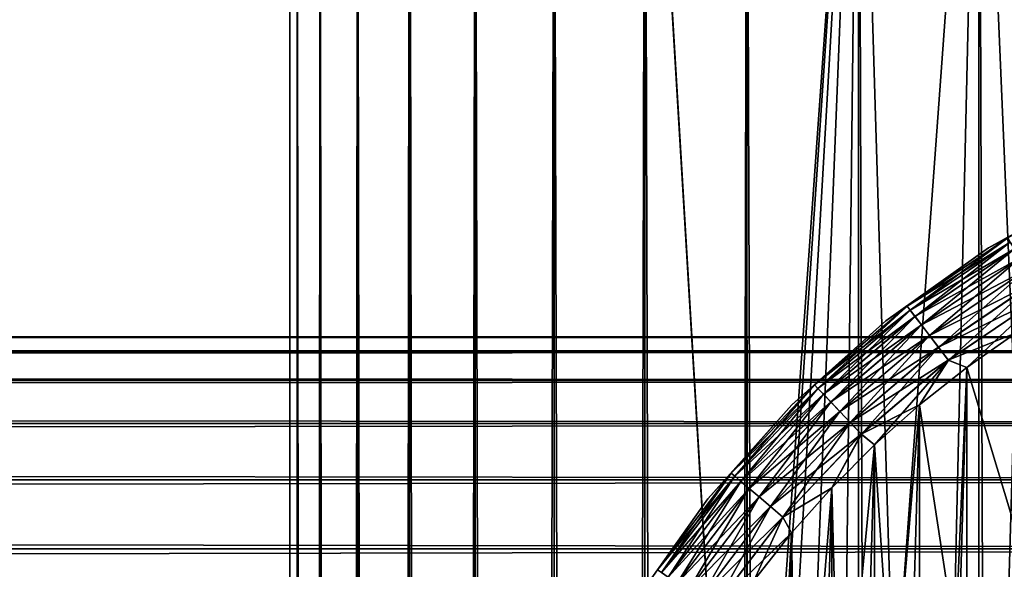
# Model space of a CAD drawing. Extents: x -265 to 265, y 0 to 427.
# Tile 247 of 256: x 231.88 to 243.27, y 407.29 to 413.65. Entities that reach past the tile are written whole.
import ezdxf

# ---------------------------------------------------------------- set-up
doc = ezdxf.new("R2010")
doc.units = 0
doc.header["$LTSCALE"] = 65.185185
for name, color, linetype in [('3', 7, 'CONTINUOUS'), ('71', 7, 'CONTINUOUS'), ('72', 7, 'CONTINUOUS'), ('77', 7, 'CONTINUOUS'), ('81', 7, 'CONTINUOUS'), ('82', 7, 'CONTINUOUS'), ('85', 7, 'CONTINUOUS'), ('89', 7, 'CONTINUOUS'), ('93', 7, 'CONTINUOUS')]:
    doc.layers.add(name, color=color, linetype=linetype)

msp = doc.modelspace()

# ---------------------------------------------------------------- linework, layer by layer
at = {"layer": '3', "color": 7, "linetype": 'CONTINUOUS'}
for points in [[(-263, 409.979, 28.227), (-263, 409.81, 29.671), (263, 409.979, 28.227), (-263, 409.979, 28.227)], [(263, 409.979, 28.227), (-263, 409.81, 29.671), (263, 409.81, 29.671), (263, 409.979, 28.227)], [(-263, 409.979, 26.773), (-263, 409.979, 28.227), (263, 409.979, 26.773), (-263, 409.979, 26.773)], [(263, 409.979, 26.773), (-263, 409.979, 28.227), (263, 409.979, 28.227), (263, 409.979, 26.773)], [(-263, 409.81, 25.329), (-263, 409.979, 26.773), (263, 409.81, 25.329), (-263, 409.81, 25.329)], [(263, 409.81, 25.329), (-263, 409.979, 26.773), (263, 409.979, 26.773), (263, 409.81, 25.329)], [(-263, 409.81, 29.671), (-263, 409.475, 31.085), (263, 409.81, 29.671), (-263, 409.81, 29.671)], [(263, 409.81, 29.671), (-263, 409.475, 31.085), (263, 409.475, 31.085), (263, 409.81, 29.671)], [(-263, 409.475, 23.915), (-263, 409.81, 25.329), (263, 409.475, 23.915), (-263, 409.475, 23.915)], [(263, 409.475, 23.915), (-263, 409.81, 25.329), (263, 409.81, 25.329), (263, 409.475, 23.915)], [(-263, 409.475, 31.085), (-263, 408.978, 32.451), (263, 409.475, 31.085), (-263, 409.475, 31.085)], [(263, 409.475, 31.085), (-263, 408.978, 32.451), (263, 408.978, 32.451), (263, 409.475, 31.085)], [(-263, 408.978, 22.549), (-263, 409.475, 23.915), (263, 408.978, 22.549), (-263, 408.978, 22.549)], [(263, 408.978, 22.549), (-263, 409.475, 23.915), (263, 409.475, 23.915), (263, 408.978, 22.549)], [(-263, 408.978, 32.451), (-263, 408.325, 33.75), (263, 408.978, 32.451), (-263, 408.978, 32.451)], [(263, 408.978, 32.451), (-263, 408.325, 33.75), (263, 408.325, 33.75), (263, 408.978, 32.451)], [(-263, 408.325, 21.25), (-263, 408.978, 22.549), (263, 408.325, 21.25), (-263, 408.325, 21.25)], [(263, 408.325, 21.25), (-263, 408.978, 22.549), (263, 408.978, 22.549), (263, 408.325, 21.25)], [(-263, 408.325, 33.75), (-263, 407.527, 34.964), (263, 408.325, 33.75), (-263, 408.325, 33.75)], [(263, 408.325, 33.75), (-263, 407.527, 34.964), (263, 407.527, 34.964), (263, 408.325, 33.75)], [(-263, 407.527, 20.036), (-263, 408.325, 21.25), (263, 407.527, 20.036), (-263, 407.527, 20.036)], [(263, 407.527, 20.036), (-263, 408.325, 21.25), (263, 408.325, 21.25), (263, 407.527, 20.036)], [(-263, 407.527, 34.964), (-263, 406.592, 36.078), (263, 407.527, 34.964), (-263, 407.527, 34.964)], [(263, 407.527, 34.964), (-263, 406.592, 36.078), (263, 406.592, 36.078), (263, 407.527, 34.964)], [(-263, 406.592, 18.922), (-263, 407.527, 20.036), (263, 406.592, 18.922), (-263, 406.592, 18.922)], [(263, 406.592, 18.922), (-263, 407.527, 20.036), (263, 407.527, 20.036), (263, 406.592, 18.922)]]:
    msp.add_3dface(points, dxfattribs=at)
at = {"layer": '71', "color": 7, "linetype": 'CONTINUOUS'}
for points in [[(235, 1), (235.088, 1, 1.622), (235, 419), (235, 1)], [(235, 419), (235.088, 1, 1.622), (235.088, 419, 1.622), (235, 419)], [(235.088, 1, 1.622), (235.351, 1, 3.225), (235.088, 419, 1.622), (235.088, 1, 1.622)], [(235.088, 419, 1.622), (235.351, 1, 3.225), (235.351, 419, 3.225), (235.088, 419, 1.622)], [(235.351, 1, 3.225), (235.785, 1, 4.79), (235.351, 419, 3.225), (235.351, 1, 3.225)], [(235.351, 419, 3.225), (235.785, 1, 4.79), (235.785, 419, 4.79), (235.351, 419, 3.225)], [(235.785, 1, 4.79), (236.386, 1, 6.298), (235.785, 419, 4.79), (235.785, 1, 4.79)], [(235.785, 419, 4.79), (236.386, 1, 6.298), (236.386, 419, 6.298), (235.785, 419, 4.79)], [(236.386, 1, 6.298), (237.147, 1, 7.733), (236.386, 419, 6.298), (236.386, 1, 6.298)], [(236.386, 419, 6.298), (237.147, 1, 7.733), (237.147, 419, 7.733), (236.386, 419, 6.298)], [(237.147, 1, 7.733), (238.059, 1, 9.078), (237.147, 419, 7.733), (237.147, 1, 7.733)], [(237.147, 419, 7.733), (238.059, 1, 9.078), (238.059, 419, 9.078), (237.147, 419, 7.733)], [(238.059, 1, 9.078), (239.11, 1, 10.315), (238.059, 419, 9.078), (238.059, 1, 9.078)], [(238.059, 419, 9.078), (239.11, 1, 10.315), (239.11, 419, 10.315), (238.059, 419, 9.078)], [(239.11, 1, 10.315), (240.289, 1, 11.432), (239.11, 419, 10.315), (239.11, 1, 10.315)], [(239.11, 419, 10.315), (240.289, 1, 11.432), (240.289, 419, 11.432), (239.11, 419, 10.315)], [(240.289, 1, 11.432), (241.582, 1, 12.415), (240.289, 419, 11.432), (240.289, 1, 11.432)], [(240.289, 419, 11.432), (241.582, 1, 12.415), (241.582, 419, 12.415), (240.289, 419, 11.432)], [(241.582, 1, 12.415), (242.974, 1, 13.253), (241.582, 419, 12.415), (241.582, 1, 12.415)], [(241.582, 419, 12.415), (242.974, 1, 13.253), (242.974, 419, 13.253), (241.582, 419, 12.415)], [(242.974, 1, 13.253), (244.448, 1, 13.935), (242.974, 419, 13.253), (242.974, 1, 13.253)], [(242.974, 419, 13.253), (244.448, 1, 13.935), (244.448, 419, 13.935), (242.974, 419, 13.253)]]:
    msp.add_3dface(points, dxfattribs=at)
at = {"layer": '72', "color": 7, "linetype": 'CONTINUOUS'}
for points in [[(235, 1), (235, 419), (235.088, 419, -1.622), (235, 1)], [(235.088, 1, -1.622), (235, 1), (235.088, 419, -1.622), (235.088, 1, -1.622)], [(235.351, 1, -3.225), (235.088, 1, -1.622), (235.351, 419, -3.225), (235.351, 1, -3.225)], [(235.351, 419, -3.225), (235.088, 1, -1.622), (235.088, 419, -1.622), (235.351, 419, -3.225)], [(235.785, 1, -4.79), (235.351, 1, -3.225), (235.785, 419, -4.79), (235.785, 1, -4.79)], [(235.785, 419, -4.79), (235.351, 1, -3.225), (235.351, 419, -3.225), (235.785, 419, -4.79)], [(236.386, 1, -6.298), (235.785, 1, -4.79), (236.386, 419, -6.298), (236.386, 1, -6.298)], [(236.386, 419, -6.298), (235.785, 1, -4.79), (235.785, 419, -4.79), (236.386, 419, -6.298)], [(237.147, 1, -7.733), (236.386, 1, -6.298), (237.147, 419, -7.733), (237.147, 1, -7.733)], [(237.147, 419, -7.733), (236.386, 1, -6.298), (236.386, 419, -6.298), (237.147, 419, -7.733)], [(238.059, 1, -9.078), (237.147, 1, -7.733), (238.059, 419, -9.078), (238.059, 1, -9.078)], [(238.059, 419, -9.078), (237.147, 1, -7.733), (237.147, 419, -7.733), (238.059, 419, -9.078)], [(239.11, 1, -10.315), (238.059, 1, -9.078), (239.11, 419, -10.315), (239.11, 1, -10.315)], [(239.11, 419, -10.315), (238.059, 1, -9.078), (238.059, 419, -9.078), (239.11, 419, -10.315)], [(240.289, 419, -11.432), (240.25, 400, -11.399), (239.11, 419, -10.315), (240.289, 419, -11.432)], [(239.11, 1, -10.315), (239.11, 419, -10.315), (240.25, 400, -11.399), (239.11, 1, -10.315)], [(240.25, 400, -11.399), (240.289, 419, -11.432), (240.291, 400.895, -11.434), (240.25, 400, -11.399)], [(240.289, 419, -11.432), (241.582, 419, -12.415), (240.291, 400.895, -11.434), (240.289, 419, -11.432)], [(240.291, 400.895, -11.434), (241.582, 419, -12.415), (240.418, 401.801, -11.54), (240.291, 400.895, -11.434)], [(240.418, 401.801, -11.54), (241.582, 419, -12.415), (240.639, 402.725, -11.72), (240.418, 401.801, -11.54)], [(240.639, 402.725, -11.72), (241.582, 419, -12.415), (240.967, 403.669, -11.975), (240.639, 402.725, -11.72)], [(240.967, 403.669, -11.975), (241.582, 419, -12.415), (241.415, 404.622, -12.3), (240.967, 403.669, -11.975)], [(241.415, 404.622, -12.3), (241.582, 419, -12.415), (241.99, 405.559, -12.682), (241.415, 404.622, -12.3)], [(241.582, 419, -12.415), (242.974, 419, -13.253), (241.99, 405.559, -12.682), (241.582, 419, -12.415)], [(241.99, 405.559, -12.682), (242.974, 419, -13.253), (242.683, 406.444, -13.095), (241.99, 405.559, -12.682)], [(242.683, 406.444, -13.095), (242.974, 419, -13.253), (243.474, 407.244, -13.506), (242.683, 406.444, -13.095)], [(242.974, 419, -13.253), (244.448, 419, -13.935), (243.474, 407.244, -13.506), (242.974, 419, -13.253)]]:
    msp.add_3dface(points, dxfattribs=at)
at = {"layer": '77', "color": 7, "linetype": 'CONTINUOUS'}
msp.add_3dface([(242.702, 406.465, -25), (243.474, 407.244, -13.506), (243.535, 407.298, -25), (242.702, 406.465, -25)], dxfattribs=at)
at = {"layer": '81', "color": 7, "linetype": 'CONTINUOUS'}
for points in [[(242.834, 409.626, -25), (243.535, 407.298, -25), (243.406, 410.026, -25), (242.834, 409.626, -25)], [(242.287, 409.193, -25), (242.702, 406.465, -25), (242.834, 409.626, -25), (242.287, 409.193, -25)], [(242.702, 406.465, -25), (243.535, 407.298, -25), (242.834, 409.626, -25), (242.702, 406.465, -25)], [(241.765, 408.729, -25), (241.976, 405.539, -25), (242.287, 409.193, -25), (241.765, 408.729, -25)], [(241.976, 405.539, -25), (242.702, 406.465, -25), (242.287, 409.193, -25), (241.976, 405.539, -25)], [(241.272, 408.235, -25), (241.367, 404.531, -25), (241.765, 408.729, -25), (241.272, 408.235, -25)], [(241.367, 404.531, -25), (241.976, 405.539, -25), (241.765, 408.729, -25), (241.367, 404.531, -25)], [(240.807, 407.713, -25), (240.884, 403.457, -25), (241.272, 408.235, -25), (240.807, 407.713, -25)], [(240.884, 403.457, -25), (241.367, 404.531, -25), (241.272, 408.235, -25), (240.884, 403.457, -25)], [(240.375, 407.166, -25), (240.533, 402.333, -25), (240.807, 407.713, -25), (240.375, 407.166, -25)], [(240.533, 402.333, -25), (240.884, 403.457, -25), (240.807, 407.713, -25), (240.533, 402.333, -25)]]:
    msp.add_3dface(points, dxfattribs=at)
at = {"layer": '82', "color": 7, "linetype": 'CONTINUOUS'}
for points in [[(242.834, 409.626, -75), (243.406, 410.026, -75), (242.834, 390.374, -75), (242.834, 409.626, -75)], [(242.834, 390.374, -75), (243.406, 410.026, -75), (243.406, 389.974, -75), (242.834, 390.374, -75)], [(242.287, 409.193, -75), (242.834, 409.626, -75), (242.287, 390.807, -75), (242.287, 409.193, -75)], [(242.287, 390.807, -75), (242.834, 409.626, -75), (242.834, 390.374, -75), (242.287, 390.807, -75)], [(241.765, 408.729, -75), (242.287, 409.193, -75), (241.765, 391.271, -75), (241.765, 408.729, -75)], [(241.765, 391.271, -75), (242.287, 409.193, -75), (242.287, 390.807, -75), (241.765, 391.271, -75)], [(241.272, 408.235, -75), (241.765, 408.729, -75), (241.272, 391.765, -75), (241.272, 408.235, -75)], [(241.272, 391.765, -75), (241.765, 408.729, -75), (241.765, 391.271, -75), (241.272, 391.765, -75)], [(240.807, 407.713, -75), (241.272, 408.235, -75), (240.807, 392.287, -75), (240.807, 407.713, -75)], [(240.807, 392.287, -75), (241.272, 408.235, -75), (241.272, 391.765, -75), (240.807, 392.287, -75)], [(240.375, 407.166, -75), (240.807, 407.713, -75), (240.375, 392.834, -75), (240.375, 407.166, -75)], [(240.375, 392.834, -75), (240.807, 407.713, -75), (240.807, 392.287, -75), (240.375, 392.834, -75)]]:
    msp.add_3dface(points, dxfattribs=at)
at = {"layer": '85', "color": 7, "linetype": 'CONTINUOUS'}
for points in [[(244.36, 411.713, -74), (243.084, 411.007, -74), (244.36, 411.713, -26), (244.36, 411.713, -74)], [(244.36, 411.713, -26), (243.084, 411.007, -74), (243.084, 411.007, -26), (244.36, 411.713, -26)], [(243.084, 411.007, -74), (241.895, 410.164, -74), (243.084, 411.007, -26), (243.084, 411.007, -74)], [(243.084, 411.007, -26), (241.895, 410.164, -74), (241.895, 410.164, -26), (243.084, 411.007, -26)], [(241.895, 410.164, -74), (240.808, 409.192, -74), (241.895, 410.164, -26), (241.895, 410.164, -74)], [(241.895, 410.164, -26), (240.808, 409.192, -74), (240.808, 409.192, -26), (241.895, 410.164, -26)], [(240.808, 409.192, -74), (239.836, 408.105, -74), (240.808, 409.192, -26), (240.808, 409.192, -74)], [(240.808, 409.192, -26), (239.836, 408.105, -74), (239.836, 408.105, -26), (240.808, 409.192, -26)], [(239.836, 408.105, -74), (238.993, 406.916, -74), (239.836, 408.105, -26), (239.836, 408.105, -74)], [(239.836, 408.105, -26), (238.993, 406.916, -74), (238.993, 406.916, -26), (239.836, 408.105, -26)]]:
    msp.add_3dface(points, dxfattribs=at)
at = {"layer": '89', "color": 7, "linetype": 'CONTINUOUS'}
for points in [[(243.084, 411.007, -74), (244.36, 411.713, -74), (243.308, 411.123, -74.195), (243.084, 411.007, -74)], [(243.084, 411.007, -74), (243.308, 411.123, -74.195), (242.144, 410.334, -74.195), (243.084, 411.007, -74)], [(243.308, 411.123, -74.195), (242.179, 410.289, -74.383), (242.144, 410.334, -74.195), (243.308, 411.123, -74.195)], [(243.337, 411.074, -74.383), (242.179, 410.289, -74.383), (243.308, 411.123, -74.195), (243.337, 411.074, -74.383)], [(243.337, 411.074, -74.383), (242.235, 410.215, -74.556), (242.179, 410.289, -74.383), (243.337, 411.074, -74.383)], [(243.385, 410.995, -74.556), (242.235, 410.215, -74.556), (243.337, 411.074, -74.383), (243.385, 410.995, -74.556)], [(241.895, 410.164, -74), (243.084, 411.007, -74), (242.144, 410.334, -74.195), (241.895, 410.164, -74)], [(243.385, 410.995, -74.556), (242.31, 410.116, -74.708), (242.235, 410.215, -74.556), (243.385, 410.995, -74.556)], [(243.449, 410.888, -74.708), (242.31, 410.116, -74.708), (243.385, 410.995, -74.556), (243.449, 410.888, -74.708)], [(243.449, 410.888, -74.708), (242.402, 409.995, -74.832), (242.31, 410.116, -74.708), (243.449, 410.888, -74.708)], [(243.527, 410.758, -74.832), (242.402, 409.995, -74.832), (243.449, 410.888, -74.708), (243.527, 410.758, -74.832)], [(243.527, 410.758, -74.832), (242.507, 409.857, -74.924), (242.402, 409.995, -74.832), (243.527, 410.758, -74.832)], [(243.617, 410.609, -74.924), (242.507, 409.857, -74.924), (243.527, 410.758, -74.832), (243.617, 410.609, -74.924)], [(243.617, 410.609, -74.924), (242.621, 409.708, -74.981), (242.507, 409.857, -74.924), (243.617, 410.609, -74.924)], [(243.713, 410.448, -74.981), (242.621, 409.708, -74.981), (243.617, 410.609, -74.924), (243.713, 410.448, -74.981)], [(243.713, 410.448, -74.981), (242.834, 409.626, -75), (242.621, 409.708, -74.981), (243.713, 410.448, -74.981)], [(243.406, 410.026, -75), (242.834, 409.626, -75), (243.713, 410.448, -74.981), (243.406, 410.026, -75)], [(241.895, 410.164, -74), (242.144, 410.334, -74.195), (241.073, 409.424, -74.195), (241.895, 410.164, -74)], [(242.144, 410.334, -74.195), (241.112, 409.383, -74.383), (241.073, 409.424, -74.195), (242.144, 410.334, -74.195)], [(242.179, 410.289, -74.383), (241.112, 409.383, -74.383), (242.144, 410.334, -74.195), (242.179, 410.289, -74.383)], [(242.179, 410.289, -74.383), (241.176, 409.315, -74.556), (241.112, 409.383, -74.383), (242.179, 410.289, -74.383)], [(242.235, 410.215, -74.556), (241.176, 409.315, -74.556), (242.179, 410.289, -74.383), (242.235, 410.215, -74.556)], [(240.808, 409.192, -74), (241.895, 410.164, -74), (241.073, 409.424, -74.195), (240.808, 409.192, -74)], [(242.235, 410.215, -74.556), (241.262, 409.225, -74.708), (241.176, 409.315, -74.556), (242.235, 410.215, -74.556)], [(242.31, 410.116, -74.708), (241.262, 409.225, -74.708), (242.235, 410.215, -74.556), (242.31, 410.116, -74.708)], [(242.31, 410.116, -74.708), (241.366, 409.115, -74.832), (241.262, 409.225, -74.708), (242.31, 410.116, -74.708)], [(242.402, 409.995, -74.832), (241.366, 409.115, -74.832), (242.31, 410.116, -74.708), (242.402, 409.995, -74.832)], [(242.402, 409.995, -74.832), (241.485, 408.989, -74.924), (241.366, 409.115, -74.832), (242.402, 409.995, -74.832)], [(242.507, 409.857, -74.924), (241.485, 408.989, -74.924), (242.402, 409.995, -74.832), (242.507, 409.857, -74.924)], [(242.507, 409.857, -74.924), (241.614, 408.853, -74.981), (241.485, 408.989, -74.924), (242.507, 409.857, -74.924)], [(242.621, 409.708, -74.981), (241.614, 408.853, -74.981), (242.507, 409.857, -74.924), (242.621, 409.708, -74.981)], [(242.621, 409.708, -74.981), (241.765, 408.729, -75), (241.614, 408.853, -74.981), (242.621, 409.708, -74.981)], [(242.287, 409.193, -75), (241.765, 408.729, -75), (242.621, 409.708, -74.981), (242.287, 409.193, -75)], [(242.834, 409.626, -75), (242.287, 409.193, -75), (242.621, 409.708, -74.981), (242.834, 409.626, -75)], [(240.808, 409.192, -74), (241.073, 409.424, -74.195), (240.107, 408.404, -74.195), (240.808, 409.192, -74)], [(241.073, 409.424, -74.195), (240.15, 408.367, -74.383), (240.107, 408.404, -74.195), (241.073, 409.424, -74.195)], [(241.112, 409.383, -74.383), (240.15, 408.367, -74.383), (241.073, 409.424, -74.195), (241.112, 409.383, -74.383)], [(241.112, 409.383, -74.383), (240.221, 408.307, -74.556), (240.15, 408.367, -74.383), (241.112, 409.383, -74.383)], [(241.176, 409.315, -74.556), (240.221, 408.307, -74.556), (241.112, 409.383, -74.383), (241.176, 409.315, -74.556)], [(241.176, 409.315, -74.556), (240.315, 408.226, -74.708), (240.221, 408.307, -74.556), (241.176, 409.315, -74.556)], [(241.262, 409.225, -74.708), (240.315, 408.226, -74.708), (241.176, 409.315, -74.556), (241.262, 409.225, -74.708)], [(239.836, 408.105, -74), (240.808, 409.192, -74), (240.107, 408.404, -74.195), (239.836, 408.105, -74)], [(241.262, 409.225, -74.708), (240.431, 408.128, -74.832), (240.315, 408.226, -74.708), (241.262, 409.225, -74.708)], [(241.366, 409.115, -74.832), (240.431, 408.128, -74.832), (241.262, 409.225, -74.708), (241.366, 409.115, -74.832)], [(241.366, 409.115, -74.832), (240.563, 408.016, -74.924), (240.431, 408.128, -74.832), (241.366, 409.115, -74.832)], [(241.485, 408.989, -74.924), (240.563, 408.016, -74.924), (241.366, 409.115, -74.832), (241.485, 408.989, -74.924)], [(241.485, 408.989, -74.924), (240.706, 407.894, -74.981), (240.563, 408.016, -74.924), (241.485, 408.989, -74.924)], [(241.614, 408.853, -74.981), (240.706, 407.894, -74.981), (241.485, 408.989, -74.924), (241.614, 408.853, -74.981)], [(241.614, 408.853, -74.981), (241.272, 408.235, -75), (240.706, 407.894, -74.981), (241.614, 408.853, -74.981)], [(241.765, 408.729, -75), (241.272, 408.235, -75), (241.614, 408.853, -74.981), (241.765, 408.729, -75)], [(239.836, 408.105, -74), (240.107, 408.404, -74.195), (239.256, 407.285, -74.195), (239.836, 408.105, -74)], [(240.107, 408.404, -74.195), (239.303, 407.253, -74.383), (239.256, 407.285, -74.195), (240.107, 408.404, -74.195)], [(240.15, 408.367, -74.383), (239.303, 407.253, -74.383), (240.107, 408.404, -74.195), (240.15, 408.367, -74.383)], [(240.15, 408.367, -74.383), (239.38, 407.201, -74.556), (239.303, 407.253, -74.383), (240.15, 408.367, -74.383)], [(240.221, 408.307, -74.556), (239.38, 407.201, -74.556), (240.15, 408.367, -74.383), (240.221, 408.307, -74.556)], [(240.221, 408.307, -74.556), (239.483, 407.131, -74.708), (239.38, 407.201, -74.556), (240.221, 408.307, -74.556)], [(240.315, 408.226, -74.708), (239.483, 407.131, -74.708), (240.221, 408.307, -74.556), (240.315, 408.226, -74.708)], [(240.315, 408.226, -74.708), (239.608, 407.046, -74.832), (239.483, 407.131, -74.708), (240.315, 408.226, -74.708)], [(240.431, 408.128, -74.832), (239.608, 407.046, -74.832), (240.315, 408.226, -74.708), (240.431, 408.128, -74.832)], [(241.272, 408.235, -75), (240.807, 407.713, -75), (240.706, 407.894, -74.981), (241.272, 408.235, -75)], [(238.993, 406.916, -74), (239.836, 408.105, -74), (239.256, 407.285, -74.195), (238.993, 406.916, -74)], [(240.431, 408.128, -74.832), (239.752, 406.948, -74.924), (239.608, 407.046, -74.832), (240.431, 408.128, -74.832)], [(240.563, 408.016, -74.924), (239.752, 406.948, -74.924), (240.431, 408.128, -74.832), (240.563, 408.016, -74.924)], [(240.563, 408.016, -74.924), (239.907, 406.843, -74.981), (239.752, 406.948, -74.924), (240.563, 408.016, -74.924)], [(240.706, 407.894, -74.981), (239.907, 406.843, -74.981), (240.563, 408.016, -74.924), (240.706, 407.894, -74.981)], [(240.706, 407.894, -74.981), (240.375, 407.166, -75), (239.907, 406.843, -74.981), (240.706, 407.894, -74.981)], [(240.807, 407.713, -75), (240.375, 407.166, -75), (240.706, 407.894, -74.981), (240.807, 407.713, -75)]]:
    msp.add_3dface(points, dxfattribs=at)
at = {"layer": '93', "color": 7, "linetype": 'CONTINUOUS'}
for points in [[(244.36, 411.713, -26), (243.084, 411.007, -26), (243.308, 411.123, -25.806), (244.36, 411.713, -26)], [(243.084, 411.007, -26), (242.144, 410.334, -25.806), (243.308, 411.123, -25.806), (243.084, 411.007, -26)], [(242.144, 410.334, -25.806), (243.337, 411.074, -25.618), (243.308, 411.123, -25.806), (242.144, 410.334, -25.806)], [(242.179, 410.289, -25.618), (243.337, 411.074, -25.618), (242.144, 410.334, -25.806), (242.179, 410.289, -25.618)], [(242.179, 410.289, -25.618), (243.384, 410.995, -25.445), (243.337, 411.074, -25.618), (242.179, 410.289, -25.618)], [(243.084, 411.007, -26), (241.895, 410.164, -26), (242.144, 410.334, -25.806), (243.084, 411.007, -26)], [(242.234, 410.215, -25.445), (243.384, 410.995, -25.445), (242.179, 410.289, -25.618), (242.234, 410.215, -25.445)], [(242.234, 410.215, -25.445), (243.449, 410.889, -25.293), (243.384, 410.995, -25.445), (242.234, 410.215, -25.445)], [(242.31, 410.116, -25.293), (243.449, 410.889, -25.293), (242.234, 410.215, -25.445), (242.31, 410.116, -25.293)], [(242.31, 410.116, -25.293), (243.527, 410.759, -25.169), (243.449, 410.889, -25.293), (242.31, 410.116, -25.293)], [(242.401, 409.996, -25.169), (243.527, 410.759, -25.169), (242.31, 410.116, -25.293), (242.401, 409.996, -25.169)], [(242.401, 409.996, -25.169), (243.616, 410.61, -25.076), (243.527, 410.759, -25.169), (242.401, 409.996, -25.169)], [(242.506, 409.858, -25.076), (243.616, 410.61, -25.076), (242.401, 409.996, -25.169), (242.506, 409.858, -25.076)], [(242.506, 409.858, -25.076), (243.713, 410.449, -25.019), (243.616, 410.61, -25.076), (242.506, 409.858, -25.076)], [(242.62, 409.708, -25.019), (243.713, 410.449, -25.019), (242.506, 409.858, -25.076), (242.62, 409.708, -25.019)], [(242.62, 409.708, -25.019), (243.406, 410.026, -25), (243.713, 410.449, -25.019), (242.62, 409.708, -25.019)], [(241.895, 410.164, -26), (241.073, 409.424, -25.806), (242.144, 410.334, -25.806), (241.895, 410.164, -26)], [(241.073, 409.424, -25.806), (242.179, 410.289, -25.618), (242.144, 410.334, -25.806), (241.073, 409.424, -25.806)], [(241.112, 409.383, -25.618), (242.179, 410.289, -25.618), (241.073, 409.424, -25.806), (241.112, 409.383, -25.618)], [(241.112, 409.383, -25.618), (242.234, 410.215, -25.445), (242.179, 410.289, -25.618), (241.112, 409.383, -25.618)], [(241.895, 410.164, -26), (240.808, 409.192, -26), (241.073, 409.424, -25.806), (241.895, 410.164, -26)], [(241.176, 409.316, -25.445), (242.234, 410.215, -25.445), (241.112, 409.383, -25.618), (241.176, 409.316, -25.445)], [(241.176, 409.316, -25.445), (242.31, 410.116, -25.293), (242.234, 410.215, -25.445), (241.176, 409.316, -25.445)], [(241.261, 409.226, -25.293), (242.31, 410.116, -25.293), (241.176, 409.316, -25.445), (241.261, 409.226, -25.293)], [(241.261, 409.226, -25.293), (242.401, 409.996, -25.169), (242.31, 410.116, -25.293), (241.261, 409.226, -25.293)], [(242.834, 409.626, -25), (243.406, 410.026, -25), (242.62, 409.708, -25.019), (242.834, 409.626, -25)], [(241.365, 409.116, -25.169), (242.401, 409.996, -25.169), (241.261, 409.226, -25.293), (241.365, 409.116, -25.169)], [(241.365, 409.116, -25.169), (242.506, 409.858, -25.076), (242.401, 409.996, -25.169), (241.365, 409.116, -25.169)], [(241.484, 408.99, -25.076), (242.506, 409.858, -25.076), (241.365, 409.116, -25.169), (241.484, 408.99, -25.076)], [(241.484, 408.99, -25.076), (242.62, 409.708, -25.019), (242.506, 409.858, -25.076), (241.484, 408.99, -25.076)], [(241.613, 408.854, -25.019), (242.62, 409.708, -25.019), (241.484, 408.99, -25.076), (241.613, 408.854, -25.019)], [(241.613, 408.854, -25.019), (242.287, 409.193, -25), (242.62, 409.708, -25.019), (241.613, 408.854, -25.019)], [(242.287, 409.193, -25), (242.834, 409.626, -25), (242.62, 409.708, -25.019), (242.287, 409.193, -25)], [(240.808, 409.192, -26), (240.106, 408.404, -25.806), (241.073, 409.424, -25.806), (240.808, 409.192, -26)], [(240.106, 408.404, -25.806), (241.112, 409.383, -25.618), (241.073, 409.424, -25.806), (240.106, 408.404, -25.806)], [(240.15, 408.367, -25.618), (241.112, 409.383, -25.618), (240.106, 408.404, -25.806), (240.15, 408.367, -25.618)], [(240.15, 408.367, -25.618), (241.176, 409.316, -25.445), (241.112, 409.383, -25.618), (240.15, 408.367, -25.618)], [(240.22, 408.307, -25.445), (241.176, 409.316, -25.445), (240.15, 408.367, -25.618), (240.22, 408.307, -25.445)], [(240.22, 408.307, -25.445), (241.261, 409.226, -25.293), (241.176, 409.316, -25.445), (240.22, 408.307, -25.445)], [(240.808, 409.192, -26), (239.836, 408.105, -26), (240.106, 408.404, -25.806), (240.808, 409.192, -26)], [(240.315, 408.227, -25.293), (241.261, 409.226, -25.293), (240.22, 408.307, -25.445), (240.315, 408.227, -25.293)], [(240.315, 408.227, -25.293), (241.365, 409.116, -25.169), (241.261, 409.226, -25.293), (240.315, 408.227, -25.293)], [(240.43, 408.129, -25.169), (241.365, 409.116, -25.169), (240.315, 408.227, -25.293), (240.43, 408.129, -25.169)], [(240.43, 408.129, -25.169), (241.484, 408.99, -25.076), (241.365, 409.116, -25.169), (240.43, 408.129, -25.169)], [(241.765, 408.729, -25), (242.287, 409.193, -25), (241.613, 408.854, -25.019), (241.765, 408.729, -25)], [(240.562, 408.016, -25.076), (241.484, 408.99, -25.076), (240.43, 408.129, -25.169), (240.562, 408.016, -25.076)], [(240.562, 408.016, -25.076), (241.613, 408.854, -25.019), (241.484, 408.99, -25.076), (240.562, 408.016, -25.076)], [(240.705, 407.895, -25.019), (241.613, 408.854, -25.019), (240.562, 408.016, -25.076), (240.705, 407.895, -25.019)], [(240.705, 407.895, -25.019), (241.272, 408.235, -25), (241.613, 408.854, -25.019), (240.705, 407.895, -25.019)], [(241.272, 408.235, -25), (241.765, 408.729, -25), (241.613, 408.854, -25.019), (241.272, 408.235, -25)], [(239.836, 408.105, -26), (239.256, 407.285, -25.806), (240.106, 408.404, -25.806), (239.836, 408.105, -26)], [(239.256, 407.285, -25.806), (240.15, 408.367, -25.618), (240.106, 408.404, -25.806), (239.256, 407.285, -25.806)], [(239.303, 407.253, -25.618), (240.15, 408.367, -25.618), (239.256, 407.285, -25.806), (239.303, 407.253, -25.618)], [(239.303, 407.253, -25.618), (240.22, 408.307, -25.445), (240.15, 408.367, -25.618), (239.303, 407.253, -25.618)], [(239.379, 407.201, -25.445), (240.22, 408.307, -25.445), (239.303, 407.253, -25.618), (239.379, 407.201, -25.445)], [(239.379, 407.201, -25.445), (240.315, 408.227, -25.293), (240.22, 408.307, -25.445), (239.379, 407.201, -25.445)], [(239.482, 407.131, -25.293), (240.315, 408.227, -25.293), (239.379, 407.201, -25.445), (239.482, 407.131, -25.293)], [(239.482, 407.131, -25.293), (240.43, 408.129, -25.169), (240.315, 408.227, -25.293), (239.482, 407.131, -25.293)], [(240.807, 407.713, -25), (241.272, 408.235, -25), (240.705, 407.895, -25.019), (240.807, 407.713, -25)], [(239.836, 408.105, -26), (238.993, 406.916, -26), (239.256, 407.285, -25.806), (239.836, 408.105, -26)], [(239.608, 407.046, -25.169), (240.43, 408.129, -25.169), (239.482, 407.131, -25.293), (239.608, 407.046, -25.169)], [(239.608, 407.046, -25.169), (240.562, 408.016, -25.076), (240.43, 408.129, -25.169), (239.608, 407.046, -25.169)], [(239.751, 406.949, -25.076), (240.562, 408.016, -25.076), (239.608, 407.046, -25.169), (239.751, 406.949, -25.076)], [(239.751, 406.949, -25.076), (240.705, 407.895, -25.019), (240.562, 408.016, -25.076), (239.751, 406.949, -25.076)], [(239.906, 406.844, -25.019), (240.705, 407.895, -25.019), (239.751, 406.949, -25.076), (239.906, 406.844, -25.019)], [(239.906, 406.844, -25.019), (240.807, 407.713, -25), (240.705, 407.895, -25.019), (239.906, 406.844, -25.019)], [(240.375, 407.166, -25), (240.807, 407.713, -25), (239.906, 406.844, -25.019), (240.375, 407.166, -25)]]:
    msp.add_3dface(points, dxfattribs=at)

doc.saveas('drawing.dxf')
